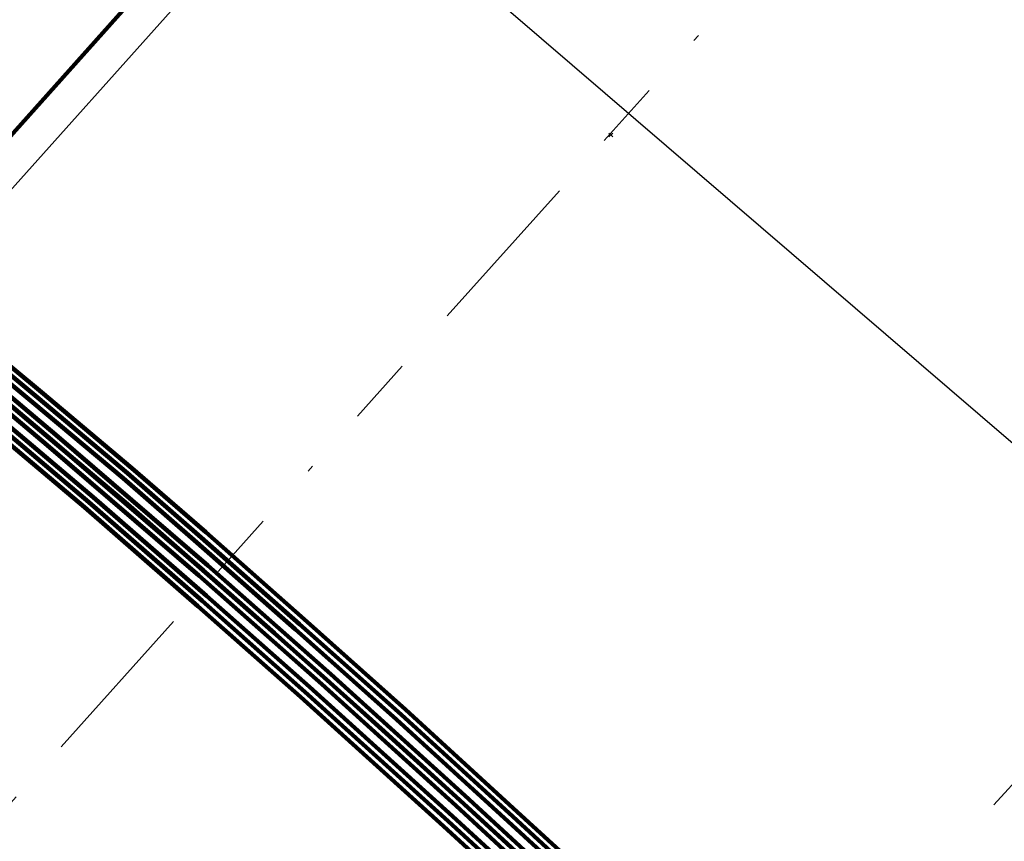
# Model space of a CAD drawing. Extents: x 73120 to 113741, y 434688 to 489241.
# Tile 56 of 256: x 104709 to 104723, y 478315 to 478327. Entities that reach past the tile are written whole.
import ezdxf
from ezdxf.lldxf.tags import DXFTag

# ---------------------------------------------------------------- set-up
doc = ezdxf.new("R2010")
doc.units = 0
doc.header["$LTSCALE"] = 0.5
doc.linetypes.add('RI-OVERIG', pattern=[17, 5, -2, 2, -2, 0, -2, 2, -2])
for name, color, linetype, lineweight in [('B-WE-KL-ET_LS-G', 190, 'KL-LS-N', 18), ('B-WE-KL-ET_LS_MANTELBUIS-G', 190, 'Continuous', 100), ('B-WE-KL-ET_MS-G', 130, 'KL-MS-N', 18), ('B-WE-KL-ET_MS_MANTELBUIS-G', 130, 'Continuous', 100), ('B-WE-OG-INFO-G', 7, 'Continuous', 18), ('B-WE-RI-VRIJVERVAL-G', 210, 'RI-OVERIG', 18), ('B-WE-RI-VRIJVERVAL_HULPSTUK-S', 210, 'Continuous', 25), ('V-WE-RI-DRUK-G', 210, 'RI-PERS-V', 25)]:
    doc.layers.add(name, color=color, linetype=linetype, lineweight=lineweight)
doc.styles.add('NLCS-ISO', font='NLCS-ISO.ttf')
tags = doc.linetypes.add('KL-LS-N', pattern='A,4,-1,[103,NLCS.SHX,S=0.75,R=0,X=0,Y=0],-1,4,-1,["L",Standard,S=1,R=0,X=0,Y=-0.5],-2', length=13).pattern_tags.tags
tags[18] = DXFTag(74, 10)
tags = doc.linetypes.add('KL-MS-N', pattern='A,4,-1,[103,NLCS.SHX,S=0.75,R=0,X=0,Y=0],-1,4,-1,["M",Standard,S=1,R=0,X=0,Y=-0.5],-2', length=13).pattern_tags.tags
tags[18] = DXFTag(74, 10)
tags = doc.linetypes.add('RI-PERS-V', pattern='A,3.5,[24,NLCS.SHX,S=1,R=0,X=0,Y=0],3.5,-2,["P",Standard,S=1.8,R=0,X=-0.5,Y=-0.9],-2,3.5,[24,NLCS.SHX,S=0.5,R=0,X=0,Y=0],3.5,-2,[102,NLCS.SHX,S=1,R=180,X=0,Y=0],-2', length=22).pattern_tags.tags
tags[14] = DXFTag(74, 10)

# ---------------------------------------------------------------- blocks, each defined once
blk = doc.blocks.new('SRI-HULP_OVERIG-SO')
at = {"color": 0, "linetype": 'ByBlock', "lineweight": 18}
for points in [[(-0.141, 0.141), (0.141, -0.141)], [(0.141, 0.141), (-0.141, -0.141)]]:
    blk.add_lwpolyline(points, dxfattribs=at)
at = {"color": 0, "linetype": 'ByBlock', "lineweight": 18, "style": 'NLCS-ISO', "flags": 1}
for tag, p in [('TYPE', (1.5, 0)), ('LABEL', (1.5, -1.5)), ('OMSCHRIJVING', (1.5, -3))]:
    blk.add_attdef(tag, p, '', height=1, dxfattribs=at)

msp = doc.modelspace()

# ---------------------------------------------------------------- linework, layer by layer
at = {"layer": 'B-WE-KL-ET_LS-G', "flags": 128}
msp.add_lwpolyline([(104779.749, 478475.988), (104778.766, 478474.861), (104780.673, 478473.198), (104777.71, 478469.899), (104777.707, 478468.959), (104790.158, 478457.817), (104785.77, 478452.869), (104785.465, 478452.527), (104784.28, 478453.602), (104772.368, 478440.275), (104772.288, 478440.187), (104772.577, 478439.824), (104772.507, 478439.747), (104772.368, 478439.592), (104772.368, 478439.153), (104772.202, 478438.965), (104772.052, 478438.806), (104771.708, 478438.447), (104770.248, 478437.036), (104768.67, 478435.724), (104765.199, 478433.45), (104761.401, 478431.719), (104755.381, 478430.262), (104752.224, 478430.052), (104750.909, 478430.067), (104745.42, 478430.776), (104739.168, 478432.983), (104737.275, 478434.029), (104732.988, 478437.287), (104730.706, 478439.36), (104729.199, 478440.729), (104726.68, 478443.017), (104725.94, 478443.689), (104725.637, 478443.964), (104724.897, 478444.636), (104720.703, 478448.446), (104717.023, 478451.139), (104714.294, 478452.478), (104715.949, 478456.514), (104716.201, 478457.123), (104716.394, 478457.59), (104715.163, 478458.044), (104712.689, 478458.821), (104710.612, 478459.272), (104710.402, 478459.308), (104710.192, 478459.342), (104709.479, 478459.447), (104708.504, 478459.564), (104706.603, 478459.677), (104702.901, 478459.527), (104693.298, 478456.672), (104684.906, 478450.065), (104680.393, 478442.762), (104678.28, 478430.651), (104678.5, 478428.337), (104678.822, 478426.476), (104682.512, 478417.342), (104687.288, 478411.655), (104689.891, 478409.291), (104712.691, 478388.581), (104713.029, 478388.95), (104715.869, 478392.036), (104716.483, 478392.703), (104717.149, 478392.098), (104729.726, 478380.675), (104734.201, 478375.114), (104736.637, 478368.981), (104736.83, 478359.248), (104735.074, 478353.919), (104734.918, 478353.64), (104734.725, 478353.385), (104730.739, 478348.922), (104728.81, 478346.761), (104728.146, 478346.013), (104727.785, 478345.607), (104727.409, 478345.494), (104727.368, 478345.449), (104641.296, 478249.154)], dxfattribs=at)
at = {"layer": 'B-WE-KL-ET_LS_MANTELBUIS-G', "flags": 128}
msp.add_lwpolyline([(104640.902, 478249.527), (104724.403, 478342.942)], dxfattribs=at)
at = {"layer": 'B-WE-KL-ET_MS-G', "flags": 128}
for points in [[(104251.815, 478716.788), (104252.162, 478716.4), (104252.528, 478716.029), (104253.252, 478715.36), (104253.963, 478714.676), (104254.659, 478713.977), (104256.841, 478711.767), (104259.925, 478708.512), (104264.588, 478703.547), (104280.171, 478687.01), (104285.075, 478682.133), (104292.438, 478675.618), (104315.446, 478655.291), (104336.254, 478636.541), (104357.862, 478617.501), (104378.35, 478599.439), (104401.13, 478579.209), (104422.177, 478560.35), (104446.901, 478538.481), (104468.431, 478519.368), (104491.705, 478498.583), (104513.663, 478479.208), (104534.785, 478460.725), (104558.688, 478439.687), (104578.985, 478421.586), (104598.422, 478404.378), (104618.311, 478386.993), (104639.401, 478368.518), (104640.675, 478367.476), (104641.968, 478366.458), (104643.279, 478365.464), (104644.609, 478364.494), (104646.928, 478362.753), (104649.287, 478361.068), (104651.093, 478359.811), (104652.939, 478358.614), (104663.126, 478351.933), (104666.064, 478349.977), (104669.024, 478348.055), (104672.005, 478346.167), (104675.008, 478344.314), (104676.582, 478343.355), (104678.144, 478342.378), (104679.695, 478341.382), (104681.233, 478340.367), (104682.373, 478339.609), (104683.531, 478338.878), (104685.108, 478337.934), (104689.07, 478335.658), (104693.362, 478332.578), (104696.882, 478330.119), (104700.35, 478327.58), (104703.779, 478324.971), (104707.147, 478322.283), (104710.455, 478319.494), (104713.723, 478316.606), (104716.972, 478313.637), (104720.191, 478310.588), (104722.837, 478308.066)], [(104252.588, 478716.104), (104253.321, 478715.433), (104254.033, 478714.747), (104254.731, 478714.047), (104256.913, 478711.836), (104259.974, 478708.606), (104264.661, 478703.616), (104280.243, 478687.08), (104285.143, 478682.206), (104292.504, 478675.693), (104315.513, 478655.366), (104336.321, 478636.616), (104357.928, 478617.576), (104378.416, 478599.514), (104401.197, 478579.284), (104422.243, 478560.425), (104446.967, 478538.556), (104468.497, 478519.443), (104491.771, 478498.658), (104513.73, 478479.283), (104534.851, 478460.8), (104558.754, 478439.762), (104579.051, 478421.661), (104598.488, 478404.453), (104618.377, 478387.068), (104639.466, 478368.594), (104640.739, 478367.553), (104642.03, 478366.536), (104643.341, 478365.543), (104644.669, 478364.574), (104646.987, 478362.834), (104649.345, 478361.15), (104651.149, 478359.894), (104652.994, 478358.698), (104663.182, 478352.016), (104666.118, 478350.061), (104669.077, 478348.14), (104672.058, 478346.253), (104675.06, 478344.4), (104676.635, 478343.44), (104678.198, 478342.462), (104679.75, 478341.465), (104681.289, 478340.45), (104682.427, 478339.693), (104683.583, 478338.963), (104685.159, 478338.02), (104689.124, 478335.742), (104693.42, 478332.66), (104696.94, 478330.2), (104700.41, 478327.66), (104703.84, 478325.05), (104707.21, 478322.36), (104710.52, 478319.57), (104713.79, 478316.68), (104717.04, 478313.71), (104720.26, 478310.66), (104722.908, 478308.135)], [(104253.39, 478715.506), (104254.103, 478714.819), (104254.802, 478714.117), (104256.985, 478711.906), (104260.076, 478708.644), (104264.733, 478703.685), (104280.315, 478687.15), (104285.211, 478682.279), (104292.57, 478675.768), (104315.58, 478655.441), (104336.388, 478636.691), (104357.994, 478617.651), (104378.482, 478599.589), (104401.264, 478579.359), (104422.309, 478560.5), (104447.033, 478538.631), (104468.563, 478519.518), (104491.837, 478498.733), (104513.796, 478479.358), (104534.917, 478460.875), (104558.82, 478439.837), (104579.117, 478421.736), (104598.554, 478404.528), (104618.443, 478387.143), (104639.531, 478368.67), (104640.803, 478367.63), (104642.093, 478366.614), (104643.402, 478365.622), (104644.729, 478364.654), (104647.045, 478362.915), (104649.402, 478361.232), (104651.205, 478359.977), (104653.048, 478358.782), (104663.237, 478352.099), (104666.173, 478350.145), (104669.131, 478348.224), (104672.111, 478346.338), (104675.112, 478344.486), (104676.688, 478343.525), (104678.252, 478342.546), (104679.804, 478341.549), (104681.345, 478340.533), (104682.481, 478339.778), (104683.635, 478339.049), (104685.21, 478338.106), (104689.178, 478335.826), (104693.478, 478332.742), (104696.998, 478330.281), (104700.47, 478327.74), (104703.901, 478325.129), (104707.273, 478322.437), (104710.585, 478319.646), (104713.857, 478316.754), (104717.108, 478313.783), (104720.329, 478310.732), (104722.979, 478308.205)], [(104254.265, 478715.076), (104254.999, 478714.39), (104255.7, 478713.672), (104257.208, 478712.077), (104260.279, 478708.93), (104264.948, 478703.867), (104280.564, 478687.356), (104281.749, 478686.124), (104282.957, 478684.913), (104284.185, 478683.724), (104285.434, 478682.556), (104289.079, 478679.242), (104292.758, 478675.967), (104315.761, 478655.661), (104336.614, 478636.942), (104358.223, 478617.833), (104378.702, 478599.76), (104401.494, 478579.608), (104422.488, 478560.779), (104447.197, 478538.915), (104468.753, 478519.76), (104492.01, 478498.987), (104514.007, 478479.605), (104535.123, 478461.059), (104559.014, 478440.085), (104579.408, 478421.991), (104598.764, 478404.785), (104618.658, 478387.383), (104639.789, 478368.884), (104641.01, 478367.843), (104642.259, 478366.835), (104643.533, 478365.86), (104644.833, 478364.919), (104645.992, 478364.033), (104647.168, 478363.169), (104648.36, 478362.329), (104649.569, 478361.512), (104651.371, 478360.255), (104653.195, 478359.029), (104658.323, 478355.724), (104663.414, 478352.365), (104666.356, 478350.419), (104669.315, 478348.498), (104672.29, 478346.603), (104675.282, 478344.734), (104678.407, 478342.767), (104681.501, 478340.754), (104682.669, 478339.961), (104683.859, 478339.203), (104685.351, 478338.313), (104689.381, 478336.111), (104693.68, 478333.027), (104697.202, 478330.566), (104700.679, 478328.021), (104704.117, 478325.405), (104707.495, 478322.708), (104710.814, 478319.911), (104714.091, 478317.015), (104717.347, 478314.039), (104720.57, 478310.986), (104723.23, 478308.45)], [(104253.542, 478714.387), (104254.922, 478712.948), (104255.325, 478712.587), (104255.744, 478712.244), (104256.16, 478711.9), (104256.545, 478711.522), (104259.613, 478708.354), (104264.35, 478703.432), (104279.975, 478686.754), (104281.224, 478685.582), (104282.451, 478684.386), (104283.656, 478683.169), (104284.838, 478681.929), (104286.729, 478680.336), (104288.59, 478678.708), (104290.422, 478677.047), (104292.222, 478675.352), (104298.028, 478670.322), (104303.807, 478665.261), (104309.559, 478660.169), (104315.284, 478655.047), (104336.035, 478636.304), (104357.7, 478617.167), (104378.131, 478599.156), (104400.888, 478578.981), (104421.821, 478560.16), (104446.692, 478538.221), (104468.28, 478519.06), (104491.44, 478498.289), (104513.485, 478478.851), (104534.599, 478460.414), (104558.479, 478439.406), (104578.752, 478421.293), (104598.114, 478404.222), (104618.043, 478386.733), (104639.21, 478368.29), (104641.819, 478366.246), (104644.466, 478364.252), (104645.617, 478363.356), (104646.784, 478362.481), (104647.966, 478361.627), (104649.164, 478360.795), (104652.689, 478358.391), (104657.825, 478355.037), (104662.937, 478351.646), (104665.89, 478349.712), (104668.856, 478347.797), (104671.832, 478345.901), (104674.821, 478344.023), (104676.4, 478343.074), (104677.967, 478342.107), (104679.524, 478341.121), (104681.069, 478340.118), (104683.085, 478338.861), (104685.134, 478337.661), (104688.865, 478335.374), (104693.16, 478332.293), (104696.678, 478329.834), (104700.141, 478327.299), (104703.563, 478324.695), (104706.925, 478322.012), (104710.226, 478319.229), (104713.489, 478316.345), (104716.733, 478313.381), (104719.95, 478310.334), (104722.586, 478307.821)], [(104254.95, 478714.298), (104255.626, 478713.604), (104257.136, 478712.008), (104260.198, 478708.87), (104264.875, 478703.799), (104280.491, 478687.287), (104281.678, 478686.054), (104282.886, 478684.842), (104284.116, 478683.651), (104285.366, 478682.482), (104289.012, 478679.168), (104292.692, 478675.892), (104315.694, 478655.587), (104336.547, 478636.867), (104358.157, 478617.758), (104378.636, 478599.685), (104401.427, 478579.533), (104422.421, 478560.704), (104447.131, 478538.84), (104468.687, 478519.685), (104491.944, 478498.912), (104513.941, 478479.53), (104535.057, 478460.984), (104558.948, 478440.01), (104579.342, 478421.916), (104598.698, 478404.71), (104618.592, 478387.308), (104639.723, 478368.809), (104640.946, 478367.767), (104642.196, 478366.757), (104643.472, 478365.781), (104644.773, 478364.839), (104645.933, 478363.952), (104647.109, 478363.088), (104648.303, 478362.247), (104649.512, 478361.43), (104651.316, 478360.172), (104653.141, 478358.945), (104658.268, 478355.641), (104663.358, 478352.282), (104666.301, 478350.335), (104669.261, 478348.414), (104672.237, 478346.519), (104675.229, 478344.649), (104678.352, 478342.683), (104681.445, 478340.671), (104682.615, 478339.877), (104683.808, 478339.117), (104685.301, 478338.226), (104689.328, 478336.026), (104693.622, 478332.946), (104697.144, 478330.485), (104700.619, 478327.941), (104704.055, 478325.326), (104707.432, 478322.631), (104710.749, 478319.835), (104714.024, 478316.94), (104717.278, 478313.966), (104720.501, 478310.914), (104723.159, 478308.38)], [(104254.286, 478713.755), (104254.992, 478713.019), (104255.39, 478712.662), (104255.805, 478712.323), (104256.227, 478711.974), (104256.617, 478711.591), (104259.679, 478708.429), (104264.423, 478703.501), (104280.045, 478686.825), (104281.294, 478685.653), (104282.52, 478684.458), (104283.725, 478683.241), (104284.907, 478682.002), (104286.798, 478680.409), (104288.659, 478678.782), (104290.49, 478677.121), (104292.29, 478675.426), (104298.096, 478670.396), (104303.875, 478665.335), (104309.627, 478660.243), (104315.351, 478655.121), (104336.102, 478636.379), (104357.766, 478617.242), (104378.197, 478599.231), (104400.955, 478579.056), (104421.888, 478560.235), (104446.759, 478538.296), (104468.347, 478519.135), (104491.507, 478498.364), (104513.551, 478478.926), (104534.665, 478460.489), (104558.545, 478439.481), (104578.819, 478421.368), (104598.18, 478404.297), (104618.109, 478386.808), (104639.274, 478368.367), (104641.881, 478366.324), (104644.527, 478364.331), (104645.677, 478363.436), (104646.843, 478362.562), (104648.024, 478361.708), (104649.221, 478360.877), (104652.745, 478358.475), (104657.88, 478355.12), (104662.993, 478351.729), (104665.945, 478349.796), (104668.909, 478347.882), (104671.885, 478345.986), (104674.873, 478344.108), (104676.453, 478343.159), (104678.021, 478342.191), (104679.578, 478341.205), (104681.124, 478340.202), (104683.137, 478338.946), (104685.185, 478337.747), (104688.92, 478335.458), (104693.218, 478332.374), (104696.736, 478329.915), (104700.201, 478327.379), (104703.625, 478324.774), (104706.988, 478322.089), (104710.291, 478319.305), (104713.556, 478316.42), (104716.802, 478313.454), (104720.019, 478310.406), (104722.657, 478307.891)], [(104255.552, 478713.536), (104257.064, 478711.938), (104260.125, 478708.802), (104264.802, 478703.731), (104280.418, 478687.218), (104281.606, 478685.984), (104282.816, 478684.771), (104284.047, 478683.578), (104285.298, 478682.408), (104288.945, 478679.093), (104292.626, 478675.817), (104315.627, 478655.512), (104336.48, 478636.792), (104358.091, 478617.683), (104378.569, 478599.61), (104401.36, 478579.458), (104422.354, 478560.629), (104447.065, 478538.765), (104468.62, 478519.61), (104491.878, 478498.837), (104513.875, 478479.455), (104534.991, 478460.909), (104558.882, 478439.935), (104579.276, 478421.841), (104598.632, 478404.635), (104618.526, 478387.233), (104639.657, 478368.734), (104640.881, 478367.691), (104642.133, 478366.68), (104643.41, 478365.702), (104644.713, 478364.759), (104645.874, 478363.871), (104647.051, 478363.007), (104648.245, 478362.166), (104649.455, 478361.348), (104651.26, 478360.089), (104653.087, 478358.861), (104658.213, 478355.557), (104663.302, 478352.199), (104666.246, 478350.252), (104669.206, 478348.33), (104672.183, 478346.434), (104675.176, 478344.564), (104678.298, 478342.599), (104681.389, 478340.588), (104682.561, 478339.793), (104683.756, 478339.032), (104685.251, 478338.139), (104689.275, 478335.942), (104693.564, 478332.864), (104697.085, 478330.403), (104700.56, 478327.86), (104703.994, 478325.247), (104707.369, 478322.553), (104710.683, 478319.759), (104713.957, 478316.866), (104717.21, 478313.893), (104720.432, 478310.841), (104723.087, 478308.31)], [(104255.062, 478713.091), (104255.456, 478712.738), (104255.866, 478712.403), (104256.294, 478712.049), (104256.69, 478711.66), (104259.756, 478708.493), (104264.495, 478703.57), (104280.115, 478686.896), (104281.364, 478685.725), (104282.59, 478684.53), (104283.795, 478683.314), (104284.976, 478682.075), (104286.866, 478680.482), (104288.727, 478678.855), (104290.557, 478677.194), (104292.357, 478675.5), (104298.163, 478670.47), (104303.942, 478665.409), (104309.694, 478660.317), (104315.418, 478655.195), (104336.169, 478636.454), (104357.832, 478617.317), (104378.263, 478599.306), (104401.021, 478579.131), (104421.954, 478560.31), (104446.825, 478538.371), (104468.413, 478519.21), (104491.573, 478498.439), (104513.616, 478479.001), (104534.73, 478460.564), (104558.611, 478439.556), (104578.885, 478421.443), (104598.246, 478404.372), (104618.175, 478386.883), (104639.338, 478368.444), (104641.944, 478366.402), (104644.588, 478364.41), (104645.737, 478363.516), (104646.902, 478362.642), (104648.082, 478361.79), (104649.278, 478360.959), (104652.8, 478358.559), (104657.935, 478355.203), (104663.048, 478351.812), (104665.999, 478349.88), (104668.963, 478347.966), (104671.938, 478346.07), (104674.925, 478344.193), (104676.505, 478343.243), (104678.074, 478342.276), (104679.632, 478341.29), (104681.178, 478340.286), (104683.19, 478339.031), (104685.236, 478337.833), (104688.975, 478335.541), (104693.276, 478332.456), (104696.795, 478329.997), (104700.26, 478327.46), (104703.686, 478324.853), (104707.051, 478322.167), (104710.357, 478319.381), (104713.623, 478316.494), (104716.87, 478313.527), (104720.088, 478310.479), (104722.729, 478307.961)]]:
    msp.add_lwpolyline(points, dxfattribs=at)
at = {"layer": 'B-WE-KL-ET_MS_MANTELBUIS-G', "flags": 128}
for points in [[(104689.381, 478336.111), (104694.298, 478332.595), (104696.446, 478331.094), (104698.05, 478329.945), (104699.701, 478328.737), (104700.813, 478327.919), (104702.516, 478326.623), (104704.411, 478325.17), (104705.301, 478324.46), (104706.849, 478323.224), (104709.029, 478321.415), (104710.371, 478320.285), (104711.47, 478319.331), (104712.932, 478318.039), (104714.442, 478316.694), (104716.103, 478315.176), (104717.426, 478313.964), (104718.772, 478312.689), (104719.887, 478311.633), (104721.557, 478310.045), (104723.218, 478308.461), (104723.23, 478308.449)], [(104689.328, 478336.026), (104694.241, 478332.513), (104696.388, 478331.013), (104697.991, 478329.864), (104699.641, 478328.656), (104700.753, 478327.839), (104702.456, 478326.543), (104704.35, 478325.091), (104705.238, 478324.382), (104706.786, 478323.146), (104708.965, 478321.339), (104710.306, 478320.209), (104711.404, 478319.255), (104712.866, 478317.964), (104714.375, 478316.619), (104716.035, 478315.102), (104717.358, 478313.891), (104718.703, 478312.617), (104719.818, 478311.561), (104721.488, 478309.973), (104723.149, 478308.389), (104723.159, 478308.38)], [(104689.275, 478335.942), (104694.183, 478332.432), (104696.33, 478330.931), (104697.932, 478329.783), (104699.582, 478328.576), (104700.693, 478327.759), (104702.395, 478326.464), (104704.288, 478325.012), (104705.176, 478324.303), (104706.723, 478323.069), (104708.901, 478321.262), (104710.241, 478320.133), (104711.339, 478319.18), (104712.799, 478317.889), (104714.308, 478316.545), (104715.968, 478315.029), (104717.289, 478313.818), (104718.634, 478312.544), (104719.749, 478311.488), (104721.419, 478309.901), (104723.08, 478308.316), (104723.087, 478308.31)], [(104689.124, 478335.742), (104691.767, 478333.846), (104694.556, 478331.866), (104695.863, 478330.953), (104697.282, 478329.95), (104698.763, 478328.866), (104700.806, 478327.359), (104701.827, 478326.582), (104702.841, 478325.811), (104703.84, 478325.05), (104705.525, 478323.705), (104706.351, 478323.046), (104707.842, 478321.827), (104709.077, 478320.786), (104710.307, 478319.75), (104711.545, 478318.664), (104712.491, 478317.828), (104713.372, 478317.049), (104714.126, 478316.373), (104715.415, 478315.195), (104716.613, 478314.1), (104718.029, 478312.773), (104720.357, 478310.567), (104722.904, 478308.131)], [(104692.677, 478332.762), (104694.268, 478331.64), (104695.942, 478330.47), (104697.333, 478329.479), (104698.284, 478328.782), (104699.531, 478327.869), (104701.181, 478326.633), (104703.314, 478325.01), (104705.581, 478323.212), (104706.871, 478322.182), (104708.18, 478321.085), (104709.731, 478319.778), (104711.418, 478318.309), (104712.946, 478316.959), (104715.073, 478315.033), (104716.258, 478313.95), (104717.806, 478312.502), (104720.186, 478310.247), (104722.657, 478307.891)], [(104692.735, 478332.844), (104694.326, 478331.722), (104696, 478330.552), (104697.391, 478329.56), (104698.343, 478328.863), (104699.591, 478327.95), (104701.242, 478326.713), (104703.376, 478325.089), (104705.644, 478323.29), (104706.935, 478322.26), (104708.244, 478321.161), (104709.796, 478319.854), (104711.484, 478318.384), (104713.013, 478317.033), (104715.14, 478315.107), (104716.326, 478314.024), (104717.875, 478312.575), (104720.255, 478310.319), (104722.729, 478307.961)], [(104692.619, 478332.681), (104694.211, 478331.558), (104695.884, 478330.389), (104697.274, 478329.398), (104698.225, 478328.702), (104699.472, 478327.789), (104701.121, 478326.554), (104703.253, 478324.931), (104705.519, 478323.134), (104706.808, 478322.105), (104708.115, 478321.008), (104709.666, 478319.702), (104711.352, 478318.234), (104712.879, 478316.884), (104715.006, 478314.959), (104716.19, 478313.877), (104717.738, 478312.429), (104720.118, 478310.174), (104722.585, 478307.821)], [(104693.93, 478332.304), (104695.494, 478331.211), (104696.49, 478330.51), (104697.22, 478329.993), (104697.867, 478329.521), (104699.139, 478328.59), (104700.055, 478327.913), (104701.175, 478327.078), (104701.887, 478326.536), (104702.703, 478325.915), (104703.722, 478325.14), (104704.213, 478324.753), (104705.055, 478324.08), (104706.275, 478323.106), (104707.842, 478321.827), (104708.699, 478321.105), (104709.176, 478320.703), (104711.435, 478318.762), (104713.262, 478317.147), (104715.255, 478315.341), (104717.593, 478313.186), (104718.897, 478311.951), (104721.35, 478309.621), (104722.907, 478308.134)], [(104693.987, 478332.386), (104695.551, 478331.293), (104696.548, 478330.591), (104697.279, 478330.074), (104697.926, 478329.602), (104699.198, 478328.671), (104700.114, 478327.993), (104701.236, 478327.157), (104701.948, 478326.615), (104702.764, 478325.994), (104703.783, 478325.219), (104704.275, 478324.831), (104705.117, 478324.158), (104706.338, 478323.184), (104707.906, 478321.904), (104708.764, 478321.181), (104709.241, 478320.779), (104711.5, 478318.837), (104713.329, 478317.221), (104715.322, 478315.415), (104717.661, 478313.259), (104718.966, 478312.023), (104721.419, 478309.693), (104722.979, 478308.204)], [(104693.872, 478332.222), (104695.436, 478331.129), (104696.432, 478330.428), (104697.162, 478329.912), (104697.808, 478329.441), (104699.08, 478328.51), (104699.995, 478327.833), (104701.115, 478326.998), (104701.827, 478326.456), (104702.643, 478325.835), (104703.66, 478325.061), (104704.151, 478324.674), (104704.992, 478324.002), (104706.212, 478323.029), (104707.778, 478321.75), (104708.635, 478321.028), (104709.111, 478320.627), (104711.369, 478318.686), (104713.195, 478317.072), (104715.187, 478315.268), (104717.525, 478313.113), (104718.829, 478311.878), (104721.281, 478309.548), (104722.835, 478308.064)]]:
    msp.add_lwpolyline(points, dxfattribs=at)
at = {"layer": 'B-WE-OG-INFO-G', "flags": 128}
for points in [[(104689.328, 478336.026), (104694.241, 478332.513), (104696.388, 478331.013), (104697.991, 478329.864), (104699.641, 478328.656), (104700.753, 478327.839), (104702.456, 478326.543), (104704.35, 478325.091), (104705.238, 478324.382), (104706.786, 478323.146), (104708.965, 478321.339), (104710.306, 478320.209), (104711.404, 478319.255), (104712.866, 478317.964), (104714.375, 478316.619), (104716.035, 478315.102), (104717.358, 478313.891), (104718.703, 478312.617), (104719.818, 478311.561), (104721.488, 478309.973), (104723.149, 478308.389), (104723.159, 478308.38)], [(104692.677, 478332.762), (104694.268, 478331.64), (104695.942, 478330.47), (104697.333, 478329.479), (104698.284, 478328.782), (104699.531, 478327.869), (104701.181, 478326.633), (104703.314, 478325.01), (104705.581, 478323.212), (104706.871, 478322.182), (104708.18, 478321.085), (104709.731, 478319.778), (104711.418, 478318.309), (104712.946, 478316.959), (104715.073, 478315.033), (104716.258, 478313.95), (104717.806, 478312.502), (104720.186, 478310.247), (104722.657, 478307.891)], [(104693.93, 478332.304), (104695.494, 478331.211), (104696.49, 478330.51), (104697.22, 478329.993), (104697.867, 478329.521), (104699.139, 478328.59), (104700.055, 478327.913), (104701.175, 478327.078), (104701.887, 478326.536), (104702.703, 478325.915), (104703.722, 478325.14), (104704.213, 478324.753), (104705.055, 478324.08), (104706.275, 478323.106), (104707.842, 478321.827), (104708.699, 478321.105), (104709.176, 478320.703), (104711.435, 478318.762), (104713.262, 478317.147), (104715.255, 478315.341), (104717.593, 478313.186), (104718.897, 478311.951), (104721.35, 478309.621), (104722.907, 478308.134)]]:
    msp.add_lwpolyline(points, dxfattribs=at)
at = {"layer": 'B-WE-RI-VRIJVERVAL-G', "flags": 128}
for points in [[(104686.362, 478290.525), (104732.802, 478342.343), (104732.75, 478348.091)], [(104694.129, 478283.584), (104744.384, 478338.398)]]:
    msp.add_lwpolyline(points, dxfattribs=at)
at = {"layer": 'V-WE-RI-DRUK-G', "flags": 128}
msp.add_lwpolyline([(104683.12, 478362.8), (104683.71, 478360.95), (104683.72, 478360.92), (104683.73, 478360.89), (104683.89, 478360.38), (104683.9, 478360.35), (104683.91, 478360.32), (104683.93, 478360.25), (104683.97, 478360.18), (104684.08, 478359.98), (104684.24, 478359.86), (104684.46, 478359.77), (104684.67, 478359.77), (104684.87, 478359.82), (104684.9, 478359.83), (104685.64, 478360.06), (104685.69, 478360.07), (104687.19, 478360.55), (104690.95, 478361.74), (104691.1, 478361.78), (104691.11, 478361.79), (104691.172, 478361.806), (104691.235, 478361.817), (104691.299, 478361.822), (104691.363, 478361.821), (104691.426, 478361.814), (104691.489, 478361.802), (104691.551, 478361.784), (104691.61, 478361.76), (104691.68, 478361.72), (104691.82, 478361.66), (104691.86, 478361.64), (104693.6, 478360.85), (104693.65, 478360.83), (104693.79, 478360.77), (104693.83, 478360.75), (104695.72, 478359.89), (104696.79, 478359.4), (104699.66, 478358.06), (104699.786, 478357.994), (104699.906, 478357.917), (104700.019, 478357.829), (104700.123, 478357.732), (104700.218, 478357.626), (104700.303, 478357.512), (104700.378, 478357.391), (104700.442, 478357.263), (104700.494, 478357.131), (104700.534, 478356.994), (104700.562, 478356.854), (104700.577, 478356.712), (104700.58, 478356.57), (104700.55, 478355.31), (104701.35, 478340.3), (104701.365, 478340.158), (104701.393, 478340.018), (104701.433, 478339.881), (104701.485, 478339.748), (104701.549, 478339.62), (104701.624, 478339.498), (104701.71, 478339.384), (104701.805, 478339.277), (104701.91, 478339.18), (104706.18, 478335.5), (104730.002, 478315.052)], dxfattribs=at)

# ---------------------------------------------------------------- block references
at = {"layer": 'B-WE-RI-VRIJVERVAL_HULPSTUK-S', "xscale": 0.2, "yscale": 0.2, "zscale": 0.2}
msp.add_blockref('SRI-HULP_OVERIG-SO', (104717.495, 478325.237), dxfattribs=at)

doc.saveas('drawing.dxf')
